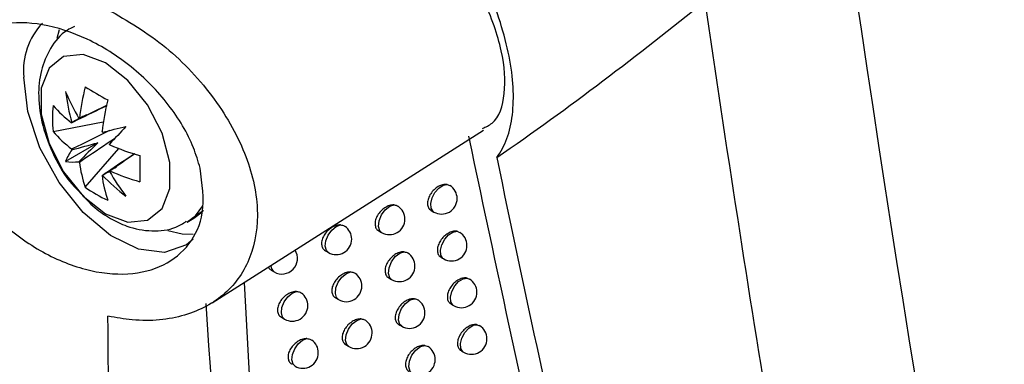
# Model space of a CAD drawing. Header units: millimetres. Extents: x 15336 to 16492, y 10123 to 11383.
# Tile 65 of 71: x 16311 to 16343, y 11021 to 11032. Entities that reach past the tile are written whole.
import ezdxf

# ---------------------------------------------------------------- set-up
doc = ezdxf.new("R2010")
doc.units = ezdxf.units.MM

msp = doc.modelspace()

# ---------------------------------------------------------------- linework, layer by layer
at = {"color": 7, "linetype": 'Continuous', "lineweight": 25}
for p, q in [((16312.636, 11031.422), (16312.563, 11031.144)), ((16312.439, 11028.149), (16314.057, 11028.462)), ((16317.566, 11022.634), (16326.305, 11028.19)), ((16313.883, 11027.789), (16312.841, 11027.187)), ((16313.473, 11026.358), (16314.553, 11027.603)), ((16325.13, 11026.446), (16325.218, 11026.41)), ((16316.916, 11025.364), (16317.24, 11025.586)), ((16324.618, 11025.606), (16324.703, 11025.557)), ((16316.761, 11025.236), (16316.973, 11025.358)), ((16322.93, 11024.948), (16323.02, 11024.896)), ((16325.45, 11024.937), (16325.533, 11024.901)), ((16321.211, 11024.308), (16321.306, 11024.252)), ((16324.935, 11024.097), (16325.019, 11024.049)), ((16319.459, 11023.686), (16319.561, 11023.627)), ((16318.591, 11023.285), (16318.82, 11019.2)), ((16323.253, 11023.435), (16323.342, 11023.384)), ((16325.774, 11023.431), (16325.851, 11023.396)), ((16321.539, 11022.792), (16321.634, 11022.737)), ((16325.256, 11022.591), (16325.339, 11022.543)), ((16319.794, 11022.166), (16319.894, 11022.108)), ((16323.579, 11021.926), (16323.667, 11021.876)), ((16326.102, 11021.929), (16326.173, 11021.895)), ((16321.871, 11021.279), (16321.965, 11021.225)), ((16324.413, 11021.26), (16324.518, 11021.223)), ((16325.581, 11021.089), (16325.663, 11021.042))]:
    msp.add_line(p, q, dxfattribs=at)
at = {"color": 7, "linetype": 'Continuous', "lineweight": 25, "flags": 128}
for points in [[(16314.129, 11025.503), (16314.849, 11025.235), (16315.481, 11025.291), (16315.95, 11025.666), (16316.2, 11026.314), (16316.2, 11027.157), (16315.95, 11028.094), (16315.481, 11029.011), (16314.849, 11029.797), (16314.129, 11030.359), (16313.41, 11030.628), (16312.778, 11030.571), (16312.309, 11030.196), (16312.059, 11029.548), (16312.059, 11028.705), (16312.309, 11027.768), (16312.778, 11026.851), (16313.41, 11026.065), (16314.129, 11025.503)], [(16316.955, 11024.685), (16316.731, 11024.501), (16316.026, 11024.259), (16315.188, 11024.363), (16314.289, 11024.804), (16313.411, 11025.542), (16312.631, 11026.513), (16312.018, 11027.629), (16311.627, 11028.792), (16311.493, 11029.899)], [(16324.703, 11025.557), (16324.677, 11025.576), (16324.613, 11025.681), (16324.601, 11025.835), (16324.644, 11026.012), (16324.735, 11026.187), (16324.859, 11026.331), (16324.998, 11026.422), (16325.13, 11026.446)], [(16316.75, 11025.23), (16317.024, 11025.44), (16317.259, 11025.757)], [(16323.02, 11024.896), (16322.96, 11024.955), (16322.918, 11025.094), (16322.937, 11025.275), (16323.015, 11025.465), (16323.138, 11025.631), (16323.283, 11025.745), (16323.427, 11025.785)], [(16316.973, 11025.358), (16317.236, 11025.562), (16317.279, 11025.607)], [(16321.306, 11024.252), (16321.243, 11024.316), (16321.204, 11024.453), (16321.223, 11024.629), (16321.297, 11024.814), (16321.415, 11024.978), (16321.556, 11025.093), (16321.697, 11025.141)], [(16316.138, 11024.965), (16316.6, 11024.859), (16316.953, 11024.847)], [(16325.019, 11024.049), (16324.994, 11024.066), (16324.929, 11024.171), (16324.917, 11024.326), (16324.961, 11024.505), (16325.052, 11024.68), (16325.178, 11024.824), (16325.318, 11024.914), (16325.45, 11024.937)], [(16323.342, 11023.384), (16323.282, 11023.442), (16323.239, 11023.582), (16323.259, 11023.763), (16323.338, 11023.954), (16323.461, 11024.121), (16323.608, 11024.234), (16323.751, 11024.273)], [(16321.634, 11022.737), (16321.571, 11022.8), (16321.531, 11022.937), (16321.55, 11023.114), (16321.625, 11023.3), (16321.744, 11023.464), (16321.885, 11023.579), (16322.027, 11023.626)], [(16325.339, 11022.543), (16325.316, 11022.559), (16325.249, 11022.665), (16325.237, 11022.82), (16325.281, 11023.001), (16325.374, 11023.177), (16325.501, 11023.321), (16325.642, 11023.411), (16325.774, 11023.431)], [(16319.894, 11022.108), (16319.829, 11022.175), (16319.791, 11022.311), (16319.81, 11022.484), (16319.883, 11022.666), (16319.997, 11022.828), (16320.135, 11022.944), (16320.274, 11022.996)], [(16323.667, 11021.876), (16323.608, 11021.932), (16323.565, 11022.073), (16323.584, 11022.255), (16323.664, 11022.447), (16323.788, 11022.614), (16323.936, 11022.727), (16324.08, 11022.765)], [(16321.965, 11021.225), (16321.902, 11021.287), (16321.862, 11021.425), (16321.881, 11021.602), (16321.957, 11021.789), (16322.076, 11021.954), (16322.219, 11022.069), (16322.36, 11022.115)], [(16325.663, 11021.042), (16325.641, 11021.057), (16325.574, 11021.163), (16325.561, 11021.319), (16325.606, 11021.5), (16325.699, 11021.678), (16325.828, 11021.822), (16325.97, 11021.911), (16326.102, 11021.929)], [(16320.232, 11020.593), (16320.167, 11020.659), (16320.129, 11020.795), (16320.148, 11020.968), (16320.221, 11021.151), (16320.336, 11021.314), (16320.474, 11021.43), (16320.614, 11021.481)], [(16323.996, 11020.371), (16323.938, 11020.426), (16323.894, 11020.567), (16323.914, 11020.751), (16323.994, 11020.944), (16324.12, 11021.112), (16324.268, 11021.224), (16324.413, 11021.26)]]:
    msp.add_lwpolyline(points, dxfattribs=at)
at = {"color": 7, "linetype": 'Continuous', "lineweight": 25}
for centre, radius, start, end in [((16313.723, 11030.104), 2.24, 136.682, 185.2535), ((16321.122, 11027.657), 7.888, 165.834, 173.3272), ((16320.274, 11040.527), 12.881, 238.132, 241.8733), ((16320.223, 11032.581), 8.025, 203.0896, 209.9766), ((16319.463, 11030.289), 6.677, 187.3543, 196.0597), ((16316.742, 11028.57), 4.323, 174.4175, 185.5825), ((16315.443, 11031.596), 3.977, 220.9442, 232.7797), ((16321.85, 11027.236), 7.888, 165.834, 173.3272), ((16313.355, 11028.197), 0.394, 141.6263, 143.8366), ((16313.329, 11028.182), 0.394, 96.1724, 98.383), ((16246.532, 11318.233), 297.849, 283.09808, 283.24757), ((16528.818, 10827.023), 293.813, 136.75751, 136.90906), ((16315.443, 11030.755), 3.977, 220.9442, 232.7797), ((16312.72, 11027.128), 1.652, 37.5244, 38.374), ((16312.729, 11027.113), 1.652, 21.6262, 22.4758), ((16317.388, 11034.965), 7.888, 246.6754, 254.168), ((16314.46, 11026.553), 1.739, 144.3739, 158.6072), ((16314.573, 11028.197), 1.652, 201.6262, 202.4758), ((16328.109, 11026.955), 12.88, 178.129, 181.871), ((16313.101, 11028.907), 1.739, 261.4078, 275.6387), ((16314.582, 11028.182), 1.652, 217.5244, 218.374), ((16317.233, 11027.657), 3.977, 187.2229, 199.0575), ((16313.973, 11027.128), 0.394, 276.1724, 278.383), ((16317.961, 11027.236), 3.977, 187.2229, 199.0575), ((16318.838, 11031.372), 6.677, 223.9405, 232.6458), ((16313.947, 11027.113), 0.394, 321.6263, 323.8366), ((16321.204, 11030.884), 8.026, 210.0234, 216.9101), ((16317.388, 11034.124), 7.888, 246.6754, 254.168), ((16324.953, 11025.991), 0.5, 0, 57.6124), ((16315.988, 11029.873), 4.322, 234.4199, 245.5855), ((16324.953, 11025.991), 0.5, 240.0027, 0), ((16323.27, 11025.329), 0.5, 0, 56.1103), ((16323.27, 11025.329), 0.5, 240.0027, 0), ((16321.556, 11024.685), 0.5, 0, 55.0206), ((16325.269, 11024.482), 0.5, 0, 57.7978), ((16321.556, 11024.685), 0.5, 240.0027, 0), ((16325.269, 11024.482), 0.5, 240.0027, 0), ((16319.811, 11024.061), 0.5, 240.0027, 32.4974), ((16323.592, 11023.817), 0.5, 0, 56.284), ((16319.718, 11023.835), 0.261, 179.7325, 232.7928), ((16321.884, 11023.17), 0.5, 0, 55.2336), ((16323.592, 11023.817), 0.5, 240.0027, 0), ((16325.589, 11022.976), 0.5, 0, 57.983), ((16320.144, 11022.542), 0.5, 0, 54.0676), ((16321.884, 11023.17), 0.5, 240.0027, 0), ((16325.589, 11022.976), 0.5, 240.0027, 0), ((16323.917, 11022.309), 0.5, 0, 56.4501), ((16320.144, 11022.542), 0.5, 240.0027, 0), ((16323.917, 11022.309), 0.5, 240.0027, 0), ((16322.215, 11021.658), 0.5, 0, 55.4408), ((16322.215, 11021.658), 0.5, 240.0027, 0), ((16325.913, 11021.475), 0.5, 0, 58.1678), ((16320.482, 11021.026), 0.5, 0, 54.3063), ((16325.913, 11021.475), 0.5, 240.0027, 0), ((16320.482, 11021.026), 0.5, 240.0027, 0), ((16324.246, 11020.804), 0.5, 0, 57.0686), ((16324.246, 11020.804), 0.5, 240.0027, 0)]:
    msp.add_arc(centre, radius, start, end, dxfattribs=at)
for centre, major_axis, ratio, start_param, end_param in [((16313.776, 11027.787), (3.562, 1.874), 0.229122, 1.523649, 1.655416), ((16313.776, 11028.064), (3.587, 0.99), 0.078991, 4.48601, 4.720612), ((16314.068, 11027.558), (2.651, 2.611), 0.078957, 1.562588, 1.797191), ((16313.828, 11027.697), (3.404, 2.148), 0.229118, 4.627783, 4.759095)]:
    msp.add_ellipse(centre, major_axis=major_axis, ratio=ratio, start_param=start_param, end_param=end_param, dxfattribs=at)
for points in [[(16331.914, 11087.633), (16334.298, 11059.847), (16337.835, 11032.824), (16342.511, 11006.676)], [(16342.511, 11006.676), (16367.134, 11020.102), (16391.757, 11033.511), (16416.379, 11046.893)], [(16416.144, 11046.644), (16391.575, 11033.28), (16367.003, 11019.89), (16342.429, 11006.484)], [(16337.948, 11004.739), (16336.31, 11013.839), (16334.803, 11023.041), (16333.437, 11032.346)], [(16326.73, 11027.315), (16328.512, 11018.621), (16330.494, 11010.103), (16332.671, 11001.768)]]:
    msp.add_open_spline(points, degree=3, dxfattribs=at)
for points, knots in [([(16196.08, 11042.89), (16198.596, 11040.496), (16204.087, 11035.273), (16213.479, 11027.469), (16224.131, 11019.486), (16235.565, 11011.791), (16247.795, 11004.365), (16260.81, 10997.243), (16274.573, 10990.444), (16288.36, 10984.316), (16302.002, 10978.791), (16311.013, 10975.556), (16315.519, 10973.939)], [0, 0, 0, 0, 0.087478, 0.190844, 0.294372, 0.3979, 0.501266, 0.606402, 0.711624, 0.816761, 0.90838, 1, 1, 1, 1]), ([(16326.268, 11028.25), (16326.377, 11028.299), (16326.777, 11028.48), (16327.036, 11029.329), (16326.958, 11030.711), (16326.368, 11032.37), (16325.466, 11033.959), (16324.723, 11034.864), (16324.401, 11035.256)], [0, 0, 0, 0, 0.073154, 0.26939, 0.465586, 0.664501, 0.854759, 1, 1, 1, 1]), ([(16326.73, 11027.315), (16326.864, 11027.493), (16326.972, 11027.697), (16327.139, 11028.154), (16327.198, 11028.409), (16327.298, 11029.244), (16327.263, 11029.873), (16327.056, 11030.928), (16326.961, 11031.292), (16326.727, 11032.037), (16326.586, 11032.419), (16326.339, 11033.006), (16326.251, 11033.204), (16326.063, 11033.602), (16325.964, 11033.8), (16325.654, 11034.395), (16325.428, 11034.791), (16325.182, 11035.186)], [0, 0, 0, 0, 0.125, 0.125, 0.25, 0.25, 0.5, 0.5, 0.625, 0.625, 0.75, 0.75, 0.8125, 0.8125, 0.875, 0.875, 1, 1, 1, 1]), ([(16314.069, 11032.158), (16314.718, 11031.786), (16316.015, 11031.042), (16317.618, 11029.352), (16318.699, 11027.487), (16319.122, 11025.646), (16318.882, 11024.057), (16318.05, 11022.854), (16316.718, 11022.142), (16315.344, 11022.004), (16314.47, 11022.155), (16314.207, 11022.201)], [0, 0, 0, 0, 0.125107, 0.250284, 0.373177, 0.491352, 0.605327, 0.717721, 0.831664, 0.949389, 1, 1, 1, 1]), ([(16326.73, 11027.315), (16327.893, 11028.116), (16329.033, 11028.941), (16331.268, 11030.626), (16332.362, 11031.485), (16333.437, 11032.346)], [0, 0, 0, 0, 0.5, 0.5, 1, 1, 1, 1]), ([(16317.176, 11026.969), (16317.242, 11026.473), (16317.366, 11025.552), (16316.876, 11024.48), (16316.04, 11023.786), (16314.867, 11023.492), (16313.471, 11023.644), (16311.993, 11024.258), (16310.616, 11025.286), (16309.527, 11026.598), (16308.865, 11028.015), (16308.686, 11029.354), (16308.982, 11030.472), (16309.7, 11031.271), (16310.768, 11031.682), (16312.096, 11031.66), (16313.558, 11031.186), (16314.994, 11030.284), (16316.202, 11029.054), (16316.905, 11027.881), (16317.111, 11027.189), (16317.176, 11026.969)], [0, 0, 0, 0, 0.059252, 0.110101, 0.160969, 0.213156, 0.267291, 0.323163, 0.379792, 0.435866, 0.490378, 0.543076, 0.594463, 0.645493, 0.697206, 0.750414, 0.805433, 0.861853, 0.918528, 0.974007, 1, 1, 1, 1]), ([(16313.125, 11031.529), (16313.044, 11031.492), (16312.721, 11031.345), (16312.33, 11030.84), (16312.022, 11030.113), (16311.94, 11029.267), (16312.074, 11028.326), (16312.452, 11027.354), (16312.872, 11026.617), (16313.195, 11026.302), (16313.269, 11026.229)], [0, 0, 0, 0, 0.046591, 0.185565, 0.320044, 0.462569, 0.619214, 0.783919, 0.94982, 1, 1, 1, 1]), ([(16314.167, 11028.981), (16313.855, 11028.829), (16313.478, 11028.645), (16313.102, 11028.461), (16313.038, 11028.43)], [0, 0, 0, 0, 0.828671, 1, 1, 1, 1]), ([(16313.287, 11028.574), (16313.346, 11028.602), (16313.641, 11028.745), (16313.936, 11028.886), (16314.171, 11028.998)], [0, 0, 0, 0, 0.202102, 1, 1, 1, 1]), ([(16313.038, 11027.589), (16313.102, 11027.62), (16313.512, 11027.821), (16313.923, 11028.021), (16314.27, 11028.19)], [0, 0, 0, 0, 0.157105, 1, 1, 1, 1]), ([(16332.317, 11000.321), (16331.149, 11004.851), (16328.813, 11013.917), (16326.824, 11023.308), (16325.829, 11028.006)], [0, 0, 0, 0, 0.499676, 1, 1, 1, 1]), ([(16314.423, 11027.922), (16314.104, 11027.707), (16313.725, 11027.451), (16313.346, 11027.197), (16313.287, 11027.157)], [0, 0, 0, 0, 0.8427207, 1, 1, 1, 1]), ([(16314.015, 11026.736), (16314.075, 11026.776), (16314.422, 11027.01), (16314.77, 11027.245), (16315.058, 11027.439)], [0, 0, 0, 0, 0.1712973, 1, 1, 1, 1]), ([(16315.074, 11027.433), (16314.859, 11027.286), (16314.59, 11027.101), (16314.319, 11026.917), (16314.264, 11026.88)], [0, 0, 0, 0, 0.797937, 1, 1, 1, 1]), ([(16325.13, 11026.446), (16325.094, 11026.448), (16325.016, 11026.453), (16324.878, 11026.404), (16324.739, 11026.312), (16324.619, 11026.183), (16324.535, 11026.035), (16324.494, 11025.885), (16324.502, 11025.753), (16324.546, 11025.655), (16324.6, 11025.624), (16324.622, 11025.611)], [0, 0, 0, 0, 0.100451, 0.218865, 0.338455, 0.458117, 0.576628, 0.693267, 0.808203, 0.922404, 1, 1, 1, 1]), ([(16313.269, 11026.229), (16313.437, 11026.039), (16313.747, 11025.689), (16314.117, 11025.458), (16314.286, 11025.352)], [0, 0, 0, 0, 0.543768, 1, 1, 1, 1]), ([(16323.427, 11025.785), (16323.399, 11025.786), (16323.326, 11025.787), (16323.197, 11025.744), (16323.054, 11025.653), (16322.932, 11025.525), (16322.845, 11025.378), (16322.803, 11025.228), (16322.812, 11025.096), (16322.856, 11024.998), (16322.911, 11024.966), (16322.933, 11024.953)], [0, 0, 0, 0, 0.077518, 0.199172, 0.32233, 0.445553, 0.567264, 0.686554, 0.803678, 0.919895, 1, 1, 1, 1]), ([(16323.427, 11025.785), (16323.469, 11025.78), (16323.516, 11025.775), (16323.545, 11025.745), (16323.547, 11025.742)], [0, 0, 0, 0, 0.900962, 1, 1, 1, 1]), ([(16314.286, 11025.352), (16314.46, 11025.263), (16314.886, 11025.044), (16315.602, 11024.917), (16316.289, 11024.978), (16316.62, 11025.189), (16316.73, 11025.259)], [0, 0, 0, 0, 0.221973, 0.544005, 0.847728, 1, 1, 1, 1]), ([(16321.697, 11025.141), (16321.675, 11025.141), (16321.608, 11025.14), (16321.484, 11025.102), (16321.338, 11025.012), (16321.212, 11024.886), (16321.124, 11024.739), (16321.081, 11024.589), (16321.09, 11024.457), (16321.135, 11024.359), (16321.191, 11024.326), (16321.214, 11024.313)], [0, 0, 0, 0, 0.058984, 0.1833445, 0.3095753, 0.4358599, 0.5602147, 0.6815256, 0.8001571, 0.9177005, 1, 1, 1, 1]), ([(16321.697, 11025.141), (16321.74, 11025.137), (16321.796, 11025.132), (16321.832, 11025.098), (16321.84, 11025.09)], [0, 0, 0, 0, 0.772473, 1, 1, 1, 1]), ([(16325.45, 11024.937), (16325.413, 11024.939), (16325.333, 11024.945), (16325.194, 11024.895), (16325.056, 11024.802), (16324.936, 11024.673), (16324.852, 11024.525), (16324.811, 11024.375), (16324.819, 11024.243), (16324.863, 11024.145), (16324.917, 11024.114), (16324.939, 11024.102)], [0, 0, 0, 0, 0.1046267, 0.222456, 0.3414131, 0.4604423, 0.5783766, 0.6945231, 0.8090394, 0.9228461, 1, 1, 1, 1]), ([(16323.751, 11024.273), (16323.722, 11024.274), (16323.649, 11024.275), (16323.518, 11024.232), (16323.376, 11024.14), (16323.254, 11024.012), (16323.168, 11023.865), (16323.126, 11023.715), (16323.134, 11023.583), (16323.179, 11023.485), (16323.234, 11023.453), (16323.256, 11023.44)], [0, 0, 0, 0, 0.081058, 0.202201, 0.324788, 0.447442, 0.568653, 0.687548, 0.804364, 0.920301, 1, 1, 1, 1]), ([(16323.751, 11024.273), (16323.794, 11024.268), (16323.839, 11024.263), (16323.866, 11024.233), (16323.868, 11024.231)], [0, 0, 0, 0, 0.930337, 1, 1, 1, 1]), ([(16319.373, 11023.783), (16319.379, 11023.767), (16319.397, 11023.725), (16319.437, 11023.704), (16319.462, 11023.691)], [0, 0, 0, 0, 0.381686, 1, 1, 1, 1]), ([(16322.027, 11023.626), (16322.004, 11023.626), (16321.936, 11023.625), (16321.811, 11023.586), (16321.666, 11023.496), (16321.541, 11023.369), (16321.452, 11023.222), (16321.41, 11023.073), (16321.418, 11022.941), (16321.464, 11022.843), (16321.519, 11022.81), (16321.542, 11022.797)], [0, 0, 0, 0, 0.062072, 0.1859689, 0.3116644, 0.4374173, 0.5613256, 0.6823159, 0.8007287, 0.918086, 1, 1, 1, 1]), ([(16322.027, 11023.626), (16322.07, 11023.622), (16322.124, 11023.617), (16322.159, 11023.583), (16322.166, 11023.576)], [0, 0, 0, 0, 0.791524, 1, 1, 1, 1]), ([(16325.774, 11023.431), (16325.735, 11023.434), (16325.654, 11023.44), (16325.514, 11023.39), (16325.376, 11023.297), (16325.257, 11023.168), (16325.173, 11023.019), (16325.132, 11022.869), (16325.141, 11022.737), (16325.184, 11022.64), (16325.238, 11022.609), (16325.26, 11022.596)], [0, 0, 0, 0, 0.108951, 0.226178, 0.344485, 0.462865, 0.580204, 0.695837, 0.809909, 0.923298, 1, 1, 1, 1]), ([(16320.274, 11022.996), (16320.257, 11022.996), (16320.193, 11022.994), (16320.072, 11022.959), (16319.924, 11022.871), (16319.796, 11022.745), (16319.705, 11022.598), (16319.662, 11022.449), (16319.671, 11022.317), (16319.717, 11022.218), (16319.773, 11022.185), (16319.797, 11022.171)], [0, 0, 0, 0, 0.046346, 0.172613, 0.301073, 0.429575, 0.555774, 0.678377, 0.797855, 0.916096, 1, 1, 1, 1]), ([(16320.274, 11022.996), (16320.318, 11022.993), (16320.381, 11022.989), (16320.422, 11022.952), (16320.434, 11022.941)], [0, 0, 0, 0, 0.703058, 1, 1, 1, 1]), ([(16321.222, 10978.68), (16320.394, 10986.062), (16318.765, 11000.588), (16317.833, 11015.355), (16317.375, 11022.616)], [0, 0, 0, 0, 0.508241, 1, 1, 1, 1]), ([(16324.08, 11022.765), (16324.049, 11022.766), (16323.975, 11022.768), (16323.843, 11022.723), (16323.702, 11022.631), (16323.581, 11022.503), (16323.494, 11022.356), (16323.453, 11022.206), (16323.461, 11022.074), (16323.506, 11021.976), (16323.56, 11021.944), (16323.582, 11021.931)], [0, 0, 0, 0, 0.084709, 0.205328, 0.327332, 0.449406, 0.570105, 0.688587, 0.805075, 0.920714, 1, 1, 1, 1]), ([(16324.08, 11022.765), (16324.122, 11022.76), (16324.166, 11022.754), (16324.192, 11022.726), (16324.193, 11022.724)], [0, 0, 0, 0, 0.962596, 1, 1, 1, 1]), ([(16315.519, 10973.939), (16315.131, 10982.785), (16314.531, 10996.461), (16314.287, 11012.558), (16314.227, 11019.806), (16314.207, 11022.201)], [0, 0, 0, 0, 0.550891, 0.851662, 1, 1, 1, 1]), ([(16322.36, 11022.115), (16322.337, 11022.114), (16322.268, 11022.114), (16322.142, 11022.074), (16321.998, 11021.984), (16321.873, 11021.857), (16321.785, 11021.71), (16321.743, 11021.561), (16321.751, 11021.428), (16321.796, 11021.33), (16321.852, 11021.298), (16321.874, 11021.284)], [0, 0, 0, 0, 0.065247, 0.188671, 0.313824, 0.439038, 0.562489, 0.683145, 0.801322, 0.918476, 1, 1, 1, 1]), ([(16322.36, 11022.115), (16322.403, 11022.11), (16322.456, 11022.105), (16322.489, 11022.072), (16322.496, 11022.066)], [0, 0, 0, 0, 0.8120327, 1, 1, 1, 1]), ([(16326.102, 11021.929), (16326.062, 11021.932), (16325.98, 11021.939), (16325.838, 11021.888), (16325.701, 11021.794), (16325.582, 11021.665), (16325.498, 11021.517), (16325.458, 11021.367), (16325.466, 11021.234), (16325.509, 11021.137), (16325.563, 11021.106), (16325.584, 11021.094)], [0, 0, 0, 0, 0.113432, 0.230038, 0.347677, 0.46539, 0.582113, 0.69721, 0.810815, 0.923761, 1, 1, 1, 1]), ([(16320.614, 11021.481), (16320.595, 11021.481), (16320.531, 11021.479), (16320.41, 11021.443), (16320.262, 11021.355), (16320.134, 11021.229), (16320.044, 11021.082), (16320.001, 11020.933), (16320.01, 11020.801), (16320.056, 11020.702), (16320.112, 11020.669), (16320.135, 11020.655)], [0, 0, 0, 0, 0.0491697, 0.1749971, 0.3029356, 0.4309208, 0.556702, 0.6790333, 0.7983546, 0.9164735, 1, 1, 1, 1]), ([(16320.614, 11021.481), (16320.658, 11021.478), (16320.719, 11021.473), (16320.758, 11021.437), (16320.77, 11021.427)], [0, 0, 0, 0, 0.7176759, 1, 1, 1, 1]), ([(16324.413, 11021.26), (16324.381, 11021.261), (16324.306, 11021.264), (16324.173, 11021.218), (16324.032, 11021.126), (16323.911, 11020.998), (16323.825, 11020.85), (16323.784, 11020.701), (16323.792, 11020.568), (16323.836, 11020.47), (16323.89, 11020.439), (16323.913, 11020.426)], [0, 0, 0, 0, 0.088477, 0.208559, 0.329969, 0.451451, 0.571621, 0.689674, 0.805814, 0.921133, 1, 1, 1, 1])]:
    msp.add_open_spline(points, degree=3, knots=knots, dxfattribs=at)

doc.saveas('drawing.dxf')
